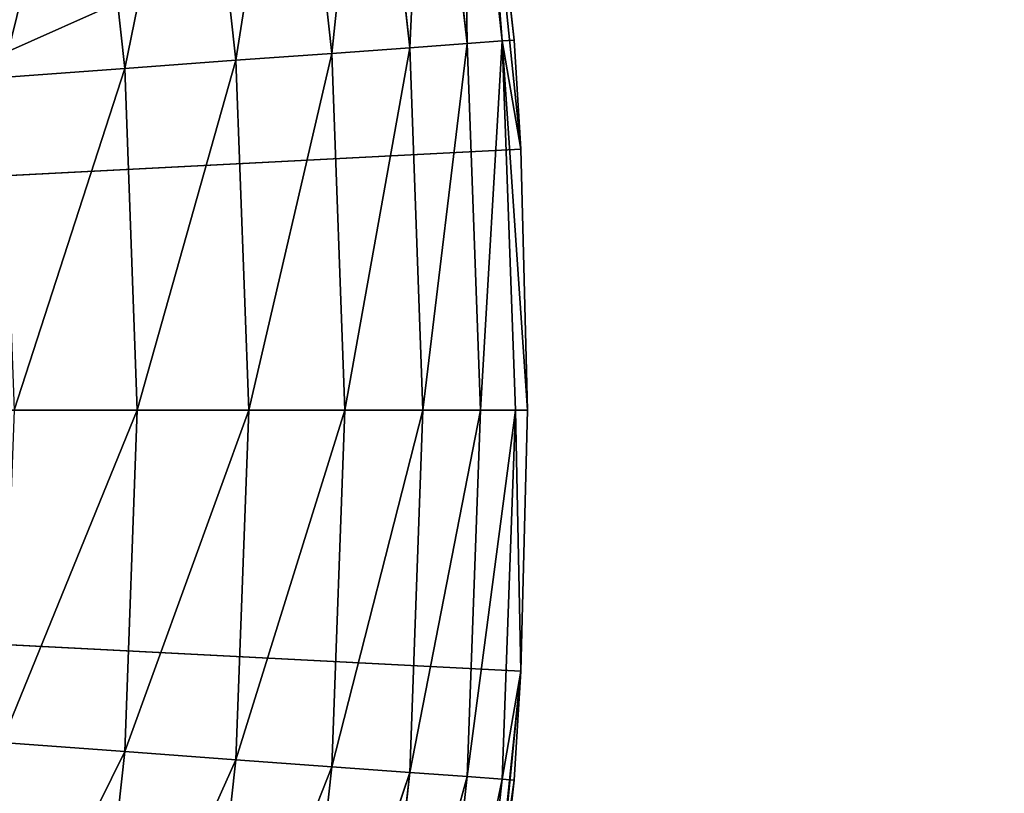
# Model space of a CAD drawing. Header units: centimetres. Extents: x 0.1 to 28.1, y 0.1 to 9.9.
# Tile 249 of 256: x 25.2293 to 25.3555, y 7.9586 to 8.0578. Entities that reach past the tile are written whole.
import ezdxf

# ---------------------------------------------------------------- set-up
doc = ezdxf.new("R2010")
doc.units = ezdxf.units.CM
doc.header["$LTSCALE"] = 2.54
doc.layers.get('0').update_dxf_attribs({"true_color": 0xff5454})

# ---------------------------------------------------------------- blocks, each defined once
blk = doc.blocks.new('P__ka na papier toaletowy COVUU.STL')
at = {"color": 0}
for p, q in [((28.14437, 9.35778, 22.05), (24.98905, 7.947, 22.05)), ((28.14437, 9.35778, 22.05), (24.98905, 7.947, 22.05)), ((25.29351, 8.04124, 22.15), (25.28663, 8.1078, 22.15)), ((25.28663, 8.1078, 22.15), (25.29264, 8.05522, 22.55)), ((25.28663, 8.1078, 22.15), (25.29264, 8.05522, 22.55)), ((25.29351, 8.04124, 22.15), (25.28663, 8.1078, 22.15)), ((25.28662, 8.05478, 22.5842), (25.28594, 8.1022, 22.56736)), ((25.28662, 8.05478, 22.5842), (25.28594, 8.1022, 22.56736)), ((25.29112, 8.05511, 22.56736), (25.28594, 8.1022, 22.56736)), ((25.29112, 8.05511, 22.56736), (25.28594, 8.1022, 22.56736)), ((25.28745, 8.10242, 22.55), (25.29264, 8.05522, 22.55)), ((25.29112, 8.05511, 22.56736), (25.28745, 8.10242, 22.55)), ((25.29112, 8.05511, 22.56736), (25.28745, 8.10242, 22.55)), ((25.28745, 8.10242, 22.55), (25.29264, 8.05522, 22.55)), ((25.27928, 8.05424, 22.6), (25.28148, 8.10154, 22.5842)), ((25.27928, 8.05424, 22.6), (25.28148, 8.10154, 22.5842)), ((25.28662, 8.05478, 22.5842), (25.28148, 8.10154, 22.5842)), ((25.28662, 8.05478, 22.5842), (25.28148, 8.10154, 22.5842)), ((25.2693, 8.05351, 22.61428), (25.27419, 8.10047, 22.6)), ((25.2693, 8.05351, 22.61428), (25.27419, 8.10047, 22.6)), ((25.27928, 8.05424, 22.6), (25.27419, 8.10047, 22.6)), ((25.27928, 8.05424, 22.6), (25.27419, 8.10047, 22.6)), ((25.25701, 8.05262, 22.62661), (25.2643, 8.09901, 22.61428)), ((25.25701, 8.05262, 22.62661), (25.2643, 8.09901, 22.61428)), ((25.2693, 8.05351, 22.61428), (25.2643, 8.09901, 22.61428)), ((25.2693, 8.05351, 22.61428), (25.2643, 8.09901, 22.61428)), ((25.24277, 8.05157, 22.6366), (25.2521, 8.09722, 22.62661)), ((25.24277, 8.05157, 22.6366), (25.2521, 8.09722, 22.62661)), ((25.25701, 8.05262, 22.62661), (25.2521, 8.09722, 22.62661)), ((25.25701, 8.05262, 22.62661), (25.2521, 8.09722, 22.62661)), ((25.24277, 8.05157, 22.6366), (25.23798, 8.09514, 22.6366)), ((25.24277, 8.05157, 22.6366), (25.23798, 8.09514, 22.6366)), ((25.29112, 8.05511, 22.56736), (25.28662, 8.05478, 22.5842)), ((25.29112, 8.05511, 22.56736), (25.28662, 8.05478, 22.5842)), ((25.28834, 8.00778, 22.5842), (25.29112, 8.05511, 22.56736)), ((25.28834, 8.00778, 22.5842), (25.29112, 8.05511, 22.56736)), ((25.29264, 8.05522, 22.55), (25.29112, 8.05511, 22.56736)), ((25.29264, 8.05522, 22.55), (25.29112, 8.05511, 22.56736)), ((25.29112, 8.05511, 22.56736), (25.29351, 8.04124, 22.55)), ((25.29285, 8.00778, 22.56736), (25.29112, 8.05511, 22.56736)), ((25.29285, 8.00778, 22.56736), (25.29112, 8.05511, 22.56736)), ((25.29437, 8.00778, 22.55), (25.29112, 8.05511, 22.56736)), ((25.29437, 8.00778, 22.55), (25.29112, 8.05511, 22.56736)), ((25.29112, 8.05511, 22.56736), (25.29351, 8.04124, 22.55)), ((25.29351, 8.04124, 22.15), (25.29264, 8.05522, 22.55)), ((25.29264, 8.05522, 22.55), (25.29351, 8.04124, 22.55)), ((25.29351, 8.04124, 22.15), (25.29264, 8.05522, 22.55)), ((25.29264, 8.05522, 22.55), (25.29351, 8.04124, 22.55)), ((25.27928, 8.05424, 22.6), (25.2693, 8.05351, 22.61428)), ((25.27928, 8.05424, 22.6), (25.2693, 8.05351, 22.61428)), ((25.27098, 8.00778, 22.61428), (25.27928, 8.05424, 22.6)), ((25.27098, 8.00778, 22.61428), (25.27928, 8.05424, 22.6)), ((25.28662, 8.05478, 22.5842), (25.27928, 8.05424, 22.6)), ((25.28662, 8.05478, 22.5842), (25.27928, 8.05424, 22.6)), ((25.28097, 8.00778, 22.6), (25.27928, 8.05424, 22.6)), ((25.28097, 8.00778, 22.6), (25.27928, 8.05424, 22.6)), ((25.28097, 8.00778, 22.6), (25.28662, 8.05478, 22.5842)), ((25.28097, 8.00778, 22.6), (25.28662, 8.05478, 22.5842)), ((25.28834, 8.00778, 22.5842), (25.28662, 8.05478, 22.5842)), ((25.28834, 8.00778, 22.5842), (25.28662, 8.05478, 22.5842)), ((25.25701, 8.05262, 22.62661), (25.24277, 8.05157, 22.6366)), ((25.25701, 8.05262, 22.62661), (25.24277, 8.05157, 22.6366)), ((25.24437, 8.00778, 22.6366), (25.25701, 8.05262, 22.62661)), ((25.24437, 8.00778, 22.6366), (25.25701, 8.05262, 22.62661)), ((25.2693, 8.05351, 22.61428), (25.25701, 8.05262, 22.62661)), ((25.2693, 8.05351, 22.61428), (25.25701, 8.05262, 22.62661)), ((25.25865, 8.00778, 22.62661), (25.25701, 8.05262, 22.62661)), ((25.25865, 8.00778, 22.62661), (25.25701, 8.05262, 22.62661)), ((25.25865, 8.00778, 22.62661), (25.2693, 8.05351, 22.61428)), ((25.25865, 8.00778, 22.62661), (25.2693, 8.05351, 22.61428)), ((25.27098, 8.00778, 22.61428), (25.2693, 8.05351, 22.61428)), ((25.27098, 8.00778, 22.61428), (25.2693, 8.05351, 22.61428)), ((25.24277, 8.05157, 22.6366), (25.22701, 8.05042, 22.64397)), ((25.24277, 8.05157, 22.6366), (25.22701, 8.05042, 22.64397)), ((25.22857, 8.00778, 22.64397), (25.24277, 8.05157, 22.6366)), ((25.22857, 8.00778, 22.64397), (25.24277, 8.05157, 22.6366)), ((25.24437, 8.00778, 22.6366), (25.24277, 8.05157, 22.6366)), ((25.24437, 8.00778, 22.6366), (25.24277, 8.05157, 22.6366)), ((24.64437, 8.00778, 22.15), (25.29351, 8.04124, 22.15)), ((24.64437, 8.00778, 22.15), (25.29351, 8.04124, 22.15)), ((25.29437, 8.00778, 22.15), (25.29351, 8.04124, 22.55)), ((25.29351, 8.04124, 22.55), (25.29437, 8.00778, 22.55)), ((25.29437, 8.00778, 22.15), (25.29351, 8.04124, 22.55)), ((25.29437, 8.00778, 22.15), (25.29351, 8.04124, 22.15)), ((25.29351, 8.04124, 22.15), (25.29351, 8.04124, 22.55)), ((25.29351, 8.04124, 22.15), (25.29351, 8.04124, 22.55)), ((25.29437, 8.00778, 22.15), (25.29351, 8.04124, 22.15)), ((25.29351, 8.04124, 22.55), (25.29437, 8.00778, 22.55)), ((25.29351, 7.97431, 22.15), (24.64437, 8.00778, 22.15)), ((24.64437, 8.00778, 22.15), (25.29437, 8.00778, 22.15)), ((24.64437, 8.00778, 22.15), (25.29437, 8.00778, 22.15)), ((25.29351, 7.97431, 22.15), (24.64437, 8.00778, 22.15)), ((25.22701, 7.96513, 22.64397), (25.24437, 8.00778, 22.6366)), ((25.22701, 7.96513, 22.64397), (25.24437, 8.00778, 22.6366)), ((25.24437, 8.00778, 22.6366), (25.22857, 8.00778, 22.64397)), ((25.24437, 8.00778, 22.6366), (25.22857, 8.00778, 22.64397)), ((25.24277, 7.96398, 22.6366), (25.24437, 8.00778, 22.6366)), ((25.24277, 7.96398, 22.6366), (25.24437, 8.00778, 22.6366)), ((25.24277, 7.96398, 22.6366), (25.25865, 8.00778, 22.62661)), ((25.24277, 7.96398, 22.6366), (25.25865, 8.00778, 22.62661)), ((25.25865, 8.00778, 22.62661), (25.24437, 8.00778, 22.6366)), ((25.25865, 8.00778, 22.62661), (25.24437, 8.00778, 22.6366)), ((25.25701, 7.96294, 22.62661), (25.25865, 8.00778, 22.62661)), ((25.25701, 7.96294, 22.62661), (25.25865, 8.00778, 22.62661)), ((25.25701, 7.96294, 22.62661), (25.27098, 8.00778, 22.61428)), ((25.25701, 7.96294, 22.62661), (25.27098, 8.00778, 22.61428)), ((25.27098, 8.00778, 22.61428), (25.25865, 8.00778, 22.62661)), ((25.27098, 8.00778, 22.61428), (25.25865, 8.00778, 22.62661)), ((25.2693, 7.96204, 22.61428), (25.27098, 8.00778, 22.61428)), ((25.2693, 7.96204, 22.61428), (25.27098, 8.00778, 22.61428)), ((25.2693, 7.96204, 22.61428), (25.28097, 8.00778, 22.6)), ((25.2693, 7.96204, 22.61428), (25.28097, 8.00778, 22.6)), ((25.28097, 8.00778, 22.6), (25.27098, 8.00778, 22.61428)), ((25.28097, 8.00778, 22.6), (25.27098, 8.00778, 22.61428)), ((25.27928, 7.96131, 22.6), (25.28097, 8.00778, 22.6)), ((25.27928, 7.96131, 22.6), (25.28097, 8.00778, 22.6)), ((25.27928, 7.96131, 22.6), (25.28834, 8.00778, 22.5842)), ((25.27928, 7.96131, 22.6), (25.28834, 8.00778, 22.5842)), ((25.28834, 8.00778, 22.5842), (25.28097, 8.00778, 22.6)), ((25.28834, 8.00778, 22.5842), (25.28097, 8.00778, 22.6)), ((25.29285, 8.00778, 22.56736), (25.28662, 7.96077, 22.5842)), ((25.28662, 7.96077, 22.5842), (25.28834, 8.00778, 22.5842)), ((25.28662, 7.96077, 22.5842), (25.28834, 8.00778, 22.5842)), ((25.29285, 8.00778, 22.56736), (25.28662, 7.96077, 22.5842)), ((25.29285, 8.00778, 22.56736), (25.28834, 8.00778, 22.5842)), ((25.29285, 8.00778, 22.56736), (25.28834, 8.00778, 22.5842)), ((25.29112, 7.96044, 22.56736), (25.29285, 8.00778, 22.56736)), ((25.29112, 7.96044, 22.56736), (25.29285, 8.00778, 22.56736)), ((25.29351, 7.97431, 22.55), (25.29285, 8.00778, 22.56736)), ((25.29351, 7.97431, 22.55), (25.29285, 8.00778, 22.56736)), ((25.29437, 8.00778, 22.55), (25.29285, 8.00778, 22.56736)), ((25.29437, 8.00778, 22.55), (25.29285, 8.00778, 22.56736)), ((25.29351, 7.97431, 22.15), (25.29437, 8.00778, 22.55)), ((25.29437, 8.00778, 22.55), (25.29351, 7.97431, 22.55)), ((25.29351, 7.97431, 22.15), (25.29437, 8.00778, 22.55)), ((25.29351, 7.97431, 22.15), (25.29437, 8.00778, 22.15)), ((25.29351, 7.97431, 22.15), (25.29437, 8.00778, 22.15)), ((25.29437, 8.00778, 22.55), (25.29351, 7.97431, 22.55)), ((25.29437, 8.00778, 22.15), (25.29437, 8.00778, 22.55)), ((25.29437, 8.00778, 22.15), (25.29437, 8.00778, 22.55)), ((25.28663, 7.90775, 22.15), (25.29351, 7.97431, 22.15)), ((25.28663, 7.90775, 22.15), (25.29351, 7.97431, 22.15)), ((25.28745, 7.91313, 22.55), (25.29351, 7.97431, 22.15)), ((25.28745, 7.91313, 22.55), (25.29351, 7.97431, 22.15)), ((25.29351, 7.97431, 22.55), (25.29112, 7.96044, 22.56736)), ((25.29351, 7.97431, 22.55), (25.29112, 7.96044, 22.56736)), ((25.29351, 7.97431, 22.55), (25.29264, 7.96033, 22.55)), ((25.29264, 7.96033, 22.55), (25.29351, 7.97431, 22.15)), ((25.29264, 7.96033, 22.55), (25.29351, 7.97431, 22.15)), ((25.29351, 7.97431, 22.55), (25.29264, 7.96033, 22.55)), ((25.29351, 7.97431, 22.15), (25.29351, 7.97431, 22.55)), ((25.29351, 7.97431, 22.15), (25.29351, 7.97431, 22.55)), ((25.24277, 7.96398, 22.6366), (25.22701, 7.96513, 22.64397)), ((25.24277, 7.96398, 22.6366), (25.22701, 7.96513, 22.64397)), ((25.22235, 7.92271, 22.64397), (25.24277, 7.96398, 22.6366)), ((25.22235, 7.92271, 22.64397), (25.24277, 7.96398, 22.6366)), ((25.23798, 7.92042, 22.6366), (25.24277, 7.96398, 22.6366)), ((25.23798, 7.92042, 22.6366), (25.24277, 7.96398, 22.6366)), ((25.25701, 7.96294, 22.62661), (25.24277, 7.96398, 22.6366)), ((25.25701, 7.96294, 22.62661), (25.24277, 7.96398, 22.6366)), ((25.23798, 7.92042, 22.6366), (25.25701, 7.96294, 22.62661)), ((25.23798, 7.92042, 22.6366), (25.25701, 7.96294, 22.62661)), ((25.2521, 7.91834, 22.62661), (25.25701, 7.96294, 22.62661)), ((25.2521, 7.91834, 22.62661), (25.25701, 7.96294, 22.62661)), ((25.2521, 7.91834, 22.62661), (25.2693, 7.96204, 22.61428)), ((25.2521, 7.91834, 22.62661), (25.2693, 7.96204, 22.61428)), ((25.2693, 7.96204, 22.61428), (25.25701, 7.96294, 22.62661)), ((25.2693, 7.96204, 22.61428), (25.25701, 7.96294, 22.62661)), ((25.2643, 7.91654, 22.61428), (25.2693, 7.96204, 22.61428)), ((25.2643, 7.91654, 22.61428), (25.2693, 7.96204, 22.61428)), ((25.27928, 7.96131, 22.6), (25.2693, 7.96204, 22.61428)), ((25.27928, 7.96131, 22.6), (25.2693, 7.96204, 22.61428)), ((25.2643, 7.91654, 22.61428), (25.27928, 7.96131, 22.6)), ((25.2643, 7.91654, 22.61428), (25.27928, 7.96131, 22.6)), ((25.27419, 7.91509, 22.6), (25.27928, 7.96131, 22.6)), ((25.27419, 7.91509, 22.6), (25.27928, 7.96131, 22.6)), ((25.28662, 7.96077, 22.5842), (25.27419, 7.91509, 22.6)), ((25.28662, 7.96077, 22.5842), (25.27419, 7.91509, 22.6)), ((25.28662, 7.96077, 22.5842), (25.27928, 7.96131, 22.6)), ((25.28662, 7.96077, 22.5842), (25.27928, 7.96131, 22.6)), ((25.28662, 7.96077, 22.5842), (25.28148, 7.91401, 22.5842)), ((25.28662, 7.96077, 22.5842), (25.28148, 7.91401, 22.5842)), ((25.29112, 7.96044, 22.56736), (25.28148, 7.91401, 22.5842)), ((25.29112, 7.96044, 22.56736), (25.28148, 7.91401, 22.5842)), ((25.28594, 7.91336, 22.56736), (25.29112, 7.96044, 22.56736)), ((25.28594, 7.91336, 22.56736), (25.29112, 7.96044, 22.56736)), ((25.28662, 7.96077, 22.5842), (25.29112, 7.96044, 22.56736)), ((25.28662, 7.96077, 22.5842), (25.29112, 7.96044, 22.56736)), ((25.29264, 7.96033, 22.55), (25.29112, 7.96044, 22.56736)), ((25.29264, 7.96033, 22.55), (25.29112, 7.96044, 22.56736)), ((25.29264, 7.96033, 22.55), (25.28594, 7.91336, 22.56736)), ((25.29264, 7.96033, 22.55), (25.28594, 7.91336, 22.56736)), ((25.29264, 7.96033, 22.55), (25.28745, 7.91313, 22.55)), ((25.29264, 7.96033, 22.55), (25.28745, 7.91313, 22.55))]:
    blk.add_line(p, q, dxfattribs=at)
mesh = blk.add_polyface(dxfattribs=at)
corners = [(27.64437, 0.05778, 34.05), (0.64437, 9.85778, 34.05), (27.64437, 9.85778, 34.05)]
mesh.append_faces([[corners[k] for k in face] for face in [(0, 1, 2)]], dxfattribs={"color": 0})
mesh = blk.add_polyface(dxfattribs=at)
corners = [(27.64437, 0.05778, 34.05), (0.64437, 0.05778, 34.05), (0.64437, 9.85778, 34.05)]
mesh.append_faces([[corners[k] for k in face] for face in [(0, 1, 2)]], dxfattribs={"color": 0})
mesh = blk.add_polyface(dxfattribs=at)
corners = [(27.64437, 9.85778, 34.25), (0.64437, 0.05778, 34.25), (27.64437, 0.05778, 34.25)]
mesh.append_faces([[corners[k] for k in face] for face in [(0, 1, 2)]], dxfattribs={"color": 0})
mesh = blk.add_polyface(dxfattribs=at)
corners = [(27.64437, 9.85778, 34.25), (0.64437, 9.85778, 34.25), (0.64437, 0.05778, 34.25)]
mesh.append_faces([[corners[k] for k in face] for face in [(0, 1, 2)]], dxfattribs={"color": 0})
mesh = blk.add_polyface(dxfattribs=at)
corners = [(28.14437, 9.35778, 22.05), (24.98905, 7.947, 22.05), (24.99437, 8.00778, 22.05)]
mesh.append_faces([[corners[k] for k in face] for face in [(0, 1, 2)]], dxfattribs={"color": 0})
mesh = blk.add_polyface(dxfattribs=at)
corners = [(28.14437, 6.05778, 22.05), (24.98905, 7.947, 22.05), (28.14437, 9.35778, 22.05)]
mesh.append_faces([[corners[k] for k in face] for face in [(0, 1, 2)]], dxfattribs={"color": 0})
mesh = blk.add_polyface(dxfattribs=at)
corners = [(28.14437, 9.35778, 22.05), (24.99437, 8.00778, 22.05), (24.98905, 8.06855, 22.05)]
mesh.append_faces([[corners[k] for k in face] for face in [(0, 1, 2)]], dxfattribs={"color": 0})
mesh = blk.add_polyface(dxfattribs=at)
corners = [(28.14437, 9.35778, 22.15), (24.98905, 8.06855, 22.15), (24.99437, 8.00778, 22.15)]
mesh.append_faces([[corners[k] for k in face] for face in [(0, 1, 2)]], dxfattribs={"color": 0})
mesh = blk.add_polyface(dxfattribs=at)
corners = [(28.14437, 9.35778, 22.15), (24.99437, 8.00778, 22.15), (28.14437, 6.05778, 22.15)]
mesh.append_faces([[corners[k] for k in face] for face in [(0, 1, 2)]], dxfattribs={"color": 0})
mesh = blk.add_polyface(dxfattribs=at)
corners = [(25.25259, 8.23706, 22.15), (24.64437, 8.00778, 22.15), (25.22579, 8.29839, 22.15)]
mesh.append_faces([[corners[k] for k in face] for face in [(0, 1, 2)]], dxfattribs={"color": 0})
mesh = blk.add_polyface(dxfattribs=at)
corners = [(25.27294, 8.17331, 22.15), (24.64437, 8.00778, 22.15), (25.25259, 8.23706, 22.15)]
mesh.append_faces([[corners[k] for k in face] for face in [(0, 1, 2)]], dxfattribs={"color": 0})
mesh = blk.add_polyface(dxfattribs=at)
corners = [(25.28663, 8.1078, 22.15), (24.64437, 8.00778, 22.15), (25.27294, 8.17331, 22.15)]
mesh.append_faces([[corners[k] for k in face] for face in [(0, 1, 2)]], dxfattribs={"color": 0})
mesh = blk.add_polyface(dxfattribs=at)
corners = [(25.29351, 8.04124, 22.15), (24.64437, 8.00778, 22.15), (25.28663, 8.1078, 22.15)]
mesh.append_faces([[corners[k] for k in face] for face in [(0, 1, 2)]], dxfattribs={"color": 0})
mesh = blk.add_polyface(dxfattribs=at)
corners = [(25.28663, 8.1078, 22.15), (25.29264, 8.05522, 22.55), (25.29351, 8.04124, 22.15)]
mesh.append_faces([[corners[k] for k in face] for face in [(0, 1, 2)]], dxfattribs={"color": 0})
mesh = blk.add_polyface(dxfattribs=at)
corners = [(25.28663, 8.1078, 22.15), (25.28745, 8.10242, 22.55), (25.29264, 8.05522, 22.55)]
mesh.append_faces([[corners[k] for k in face] for face in [(0, 1, 2)]], dxfattribs={"color": 0})
mesh = blk.add_polyface(dxfattribs=at)
corners = [(25.28594, 8.1022, 22.56736), (25.28148, 8.10154, 22.5842), (25.28662, 8.05478, 22.5842)]
mesh.append_faces([[corners[k] for k in face] for face in [(0, 1, 2)]], dxfattribs={"color": 0})
mesh = blk.add_polyface(dxfattribs=at)
corners = [(25.28745, 8.10242, 22.55), (25.28594, 8.1022, 22.56736), (25.29112, 8.05511, 22.56736)]
mesh.append_faces([[corners[k] for k in face] for face in [(0, 1, 2)]], dxfattribs={"color": 0})
mesh = blk.add_polyface(dxfattribs=at)
corners = [(25.28594, 8.1022, 22.56736), (25.28662, 8.05478, 22.5842), (25.29112, 8.05511, 22.56736)]
mesh.append_faces([[corners[k] for k in face] for face in [(0, 1, 2)]], dxfattribs={"color": 0})
mesh = blk.add_polyface(dxfattribs=at)
corners = [(25.28745, 8.10242, 22.55), (25.29112, 8.05511, 22.56736), (25.29264, 8.05522, 22.55)]
mesh.append_faces([[corners[k] for k in face] for face in [(0, 1, 2)]], dxfattribs={"color": 0})
mesh = blk.add_polyface(dxfattribs=at)
corners = [(25.28148, 8.10154, 22.5842), (25.27419, 8.10047, 22.6), (25.27928, 8.05424, 22.6)]
mesh.append_faces([[corners[k] for k in face] for face in [(0, 1, 2)]], dxfattribs={"color": 0})
mesh = blk.add_polyface(dxfattribs=at)
corners = [(25.28148, 8.10154, 22.5842), (25.27928, 8.05424, 22.6), (25.28662, 8.05478, 22.5842)]
mesh.append_faces([[corners[k] for k in face] for face in [(0, 1, 2)]], dxfattribs={"color": 0})
mesh = blk.add_polyface(dxfattribs=at)
corners = [(25.27419, 8.10047, 22.6), (25.2643, 8.09901, 22.61428), (25.2693, 8.05351, 22.61428)]
mesh.append_faces([[corners[k] for k in face] for face in [(0, 1, 2)]], dxfattribs={"color": 0})
mesh = blk.add_polyface(dxfattribs=at)
corners = [(25.27419, 8.10047, 22.6), (25.2693, 8.05351, 22.61428), (25.27928, 8.05424, 22.6)]
mesh.append_faces([[corners[k] for k in face] for face in [(0, 1, 2)]], dxfattribs={"color": 0})
mesh = blk.add_polyface(dxfattribs=at)
corners = [(25.2643, 8.09901, 22.61428), (25.2521, 8.09722, 22.62661), (25.25701, 8.05262, 22.62661)]
mesh.append_faces([[corners[k] for k in face] for face in [(0, 1, 2)]], dxfattribs={"color": 0})
mesh = blk.add_polyface(dxfattribs=at)
corners = [(25.2693, 8.05351, 22.61428), (25.2643, 8.09901, 22.61428), (25.25701, 8.05262, 22.62661)]
mesh.append_faces([[corners[k] for k in face] for face in [(0, 1, 2)]], dxfattribs={"color": 0})
mesh = blk.add_polyface(dxfattribs=at)
corners = [(25.2521, 8.09722, 22.62661), (25.23798, 8.09514, 22.6366), (25.24277, 8.05157, 22.6366)]
mesh.append_faces([[corners[k] for k in face] for face in [(0, 1, 2)]], dxfattribs={"color": 0})
mesh = blk.add_polyface(dxfattribs=at)
corners = [(25.25701, 8.05262, 22.62661), (25.2521, 8.09722, 22.62661), (25.24277, 8.05157, 22.6366)]
mesh.append_faces([[corners[k] for k in face] for face in [(0, 1, 2)]], dxfattribs={"color": 0})
mesh = blk.add_polyface(dxfattribs=at)
corners = [(25.23798, 8.09514, 22.6366), (25.22235, 8.09284, 22.64397), (25.22701, 8.05042, 22.64397)]
mesh.append_faces([[corners[k] for k in face] for face in [(0, 1, 2)]], dxfattribs={"color": 0})
mesh = blk.add_polyface(dxfattribs=at)
corners = [(25.24277, 8.05157, 22.6366), (25.23798, 8.09514, 22.6366), (25.22701, 8.05042, 22.64397)]
mesh.append_faces([[corners[k] for k in face] for face in [(0, 1, 2)]], dxfattribs={"color": 0})
mesh = blk.add_polyface(dxfattribs=at)
corners = [(25.29112, 8.05511, 22.56736), (25.28662, 8.05478, 22.5842), (25.28834, 8.00778, 22.5842)]
mesh.append_faces([[corners[k] for k in face] for face in [(0, 1, 2)]], dxfattribs={"color": 0})
mesh = blk.add_polyface(dxfattribs=at)
corners = [(25.29112, 8.05511, 22.56736), (25.28834, 8.00778, 22.5842), (25.29285, 8.00778, 22.56736)]
mesh.append_faces([[corners[k] for k in face] for face in [(0, 1, 2)]], dxfattribs={"color": 0})
mesh = blk.add_polyface(dxfattribs=at)
corners = [(25.29264, 8.05522, 22.55), (25.29112, 8.05511, 22.56736), (25.29351, 8.04124, 22.55)]
mesh.append_faces([[corners[k] for k in face] for face in [(0, 1, 2)]], dxfattribs={"color": 0})
mesh = blk.add_polyface(dxfattribs=at)
corners = [(25.29112, 8.05511, 22.56736), (25.29285, 8.00778, 22.56736), (25.29437, 8.00778, 22.55)]
mesh.append_faces([[corners[k] for k in face] for face in [(0, 1, 2)]], dxfattribs={"color": 0})
mesh = blk.add_polyface(dxfattribs=at)
corners = [(25.29112, 8.05511, 22.56736), (25.29437, 8.00778, 22.55), (25.29351, 8.04124, 22.55)]
mesh.append_faces([[corners[k] for k in face] for face in [(0, 1, 2)]], dxfattribs={"color": 0})
mesh = blk.add_polyface(dxfattribs=at)
corners = [(25.29264, 8.05522, 22.55), (25.29351, 8.04124, 22.55), (25.29351, 8.04124, 22.15)]
mesh.append_faces([[corners[k] for k in face] for face in [(0, 1, 2)]], dxfattribs={"color": 0})
mesh = blk.add_polyface(dxfattribs=at)
corners = [(25.27928, 8.05424, 22.6), (25.2693, 8.05351, 22.61428), (25.27098, 8.00778, 22.61428)]
mesh.append_faces([[corners[k] for k in face] for face in [(0, 1, 2)]], dxfattribs={"color": 0})
mesh = blk.add_polyface(dxfattribs=at)
corners = [(25.27928, 8.05424, 22.6), (25.27098, 8.00778, 22.61428), (25.28097, 8.00778, 22.6)]
mesh.append_faces([[corners[k] for k in face] for face in [(0, 1, 2)]], dxfattribs={"color": 0})
mesh = blk.add_polyface(dxfattribs=at)
corners = [(25.28662, 8.05478, 22.5842), (25.27928, 8.05424, 22.6), (25.28097, 8.00778, 22.6)]
mesh.append_faces([[corners[k] for k in face] for face in [(0, 1, 2)]], dxfattribs={"color": 0})
mesh = blk.add_polyface(dxfattribs=at)
corners = [(25.28662, 8.05478, 22.5842), (25.28097, 8.00778, 22.6), (25.28834, 8.00778, 22.5842)]
mesh.append_faces([[corners[k] for k in face] for face in [(0, 1, 2)]], dxfattribs={"color": 0})
mesh = blk.add_polyface(dxfattribs=at)
corners = [(25.25701, 8.05262, 22.62661), (25.24277, 8.05157, 22.6366), (25.24437, 8.00778, 22.6366)]
mesh.append_faces([[corners[k] for k in face] for face in [(0, 1, 2)]], dxfattribs={"color": 0})
mesh = blk.add_polyface(dxfattribs=at)
corners = [(25.25865, 8.00778, 22.62661), (25.25701, 8.05262, 22.62661), (25.24437, 8.00778, 22.6366)]
mesh.append_faces([[corners[k] for k in face] for face in [(0, 1, 2)]], dxfattribs={"color": 0})
mesh = blk.add_polyface(dxfattribs=at)
corners = [(25.2693, 8.05351, 22.61428), (25.25701, 8.05262, 22.62661), (25.25865, 8.00778, 22.62661)]
mesh.append_faces([[corners[k] for k in face] for face in [(0, 1, 2)]], dxfattribs={"color": 0})
mesh = blk.add_polyface(dxfattribs=at)
corners = [(25.2693, 8.05351, 22.61428), (25.25865, 8.00778, 22.62661), (25.27098, 8.00778, 22.61428)]
mesh.append_faces([[corners[k] for k in face] for face in [(0, 1, 2)]], dxfattribs={"color": 0})
mesh = blk.add_polyface(dxfattribs=at)
corners = [(25.24277, 8.05157, 22.6366), (25.22701, 8.05042, 22.64397), (25.22857, 8.00778, 22.64397)]
mesh.append_faces([[corners[k] for k in face] for face in [(0, 1, 2)]], dxfattribs={"color": 0})
mesh = blk.add_polyface(dxfattribs=at)
corners = [(25.24437, 8.00778, 22.6366), (25.24277, 8.05157, 22.6366), (25.22857, 8.00778, 22.64397)]
mesh.append_faces([[corners[k] for k in face] for face in [(0, 1, 2)]], dxfattribs={"color": 0})
mesh = blk.add_polyface(dxfattribs=at)
corners = [(25.29437, 8.00778, 22.15), (24.64437, 8.00778, 22.15), (25.29351, 8.04124, 22.15)]
mesh.append_faces([[corners[k] for k in face] for face in [(0, 1, 2)]], dxfattribs={"color": 0})
mesh = blk.add_polyface(dxfattribs=at)
corners = [(25.29351, 8.04124, 22.55), (25.29437, 8.00778, 22.55), (25.29437, 8.00778, 22.15)]
mesh.append_faces([[corners[k] for k in face] for face in [(0, 1, 2)]], dxfattribs={"color": 0})
mesh = blk.add_polyface(dxfattribs=at)
corners = [(25.29351, 8.04124, 22.55), (25.29437, 8.00778, 22.15), (25.29351, 8.04124, 22.15)]
mesh.append_faces([[corners[k] for k in face] for face in [(0, 1, 2)]], dxfattribs={"color": 0})
mesh = blk.add_polyface(dxfattribs=at)
corners = [(25.29437, 8.00778, 22.15), (25.29351, 7.97431, 22.15), (24.64437, 8.00778, 22.15)]
mesh.append_faces([[corners[k] for k in face] for face in [(0, 1, 2)]], dxfattribs={"color": 0})
mesh = blk.add_polyface(dxfattribs=at)
corners = [(25.25259, 7.77849, 22.15), (25.22579, 7.71716, 22.15), (24.64437, 8.00778, 22.15)]
mesh.append_faces([[corners[k] for k in face] for face in [(0, 1, 2)]], dxfattribs={"color": 0})
mesh = blk.add_polyface(dxfattribs=at)
corners = [(25.29351, 7.97431, 22.15), (25.28663, 7.90775, 22.15), (24.64437, 8.00778, 22.15)]
mesh.append_faces([[corners[k] for k in face] for face in [(0, 1, 2)]], dxfattribs={"color": 0})
mesh = blk.add_polyface(dxfattribs=at)
corners = [(25.28663, 7.90775, 22.15), (25.27294, 7.84224, 22.15), (24.64437, 8.00778, 22.15)]
mesh.append_faces([[corners[k] for k in face] for face in [(0, 1, 2)]], dxfattribs={"color": 0})
mesh = blk.add_polyface(dxfattribs=at)
corners = [(25.27294, 7.84224, 22.15), (25.25259, 7.77849, 22.15), (24.64437, 8.00778, 22.15)]
mesh.append_faces([[corners[k] for k in face] for face in [(0, 1, 2)]], dxfattribs={"color": 0})
mesh = blk.add_polyface(dxfattribs=at)
corners = [(28.14437, 6.05778, 22.15), (24.99437, 8.00778, 22.15), (24.98905, 7.947, 22.15)]
mesh.append_faces([[corners[k] for k in face] for face in [(0, 1, 2)]], dxfattribs={"color": 0})
mesh = blk.add_polyface(dxfattribs=at)
corners = [(25.24437, 8.00778, 22.6366), (25.22857, 8.00778, 22.64397), (25.22701, 7.96513, 22.64397)]
mesh.append_faces([[corners[k] for k in face] for face in [(0, 1, 2)]], dxfattribs={"color": 0})
mesh = blk.add_polyface(dxfattribs=at)
corners = [(25.24437, 8.00778, 22.6366), (25.22701, 7.96513, 22.64397), (25.24277, 7.96398, 22.6366)]
mesh.append_faces([[corners[k] for k in face] for face in [(0, 1, 2)]], dxfattribs={"color": 0})
mesh = blk.add_polyface(dxfattribs=at)
corners = [(25.25865, 8.00778, 22.62661), (25.24437, 8.00778, 22.6366), (25.24277, 7.96398, 22.6366)]
mesh.append_faces([[corners[k] for k in face] for face in [(0, 1, 2)]], dxfattribs={"color": 0})
mesh = blk.add_polyface(dxfattribs=at)
corners = [(25.25865, 8.00778, 22.62661), (25.24277, 7.96398, 22.6366), (25.25701, 7.96294, 22.62661)]
mesh.append_faces([[corners[k] for k in face] for face in [(0, 1, 2)]], dxfattribs={"color": 0})
mesh = blk.add_polyface(dxfattribs=at)
corners = [(25.27098, 8.00778, 22.61428), (25.25865, 8.00778, 22.62661), (25.25701, 7.96294, 22.62661)]
mesh.append_faces([[corners[k] for k in face] for face in [(0, 1, 2)]], dxfattribs={"color": 0})
mesh = blk.add_polyface(dxfattribs=at)
corners = [(25.27098, 8.00778, 22.61428), (25.25701, 7.96294, 22.62661), (25.2693, 7.96204, 22.61428)]
mesh.append_faces([[corners[k] for k in face] for face in [(0, 1, 2)]], dxfattribs={"color": 0})
mesh = blk.add_polyface(dxfattribs=at)
corners = [(25.27098, 8.00778, 22.61428), (25.2693, 7.96204, 22.61428), (25.28097, 8.00778, 22.6)]
mesh.append_faces([[corners[k] for k in face] for face in [(0, 1, 2)]], dxfattribs={"color": 0})
mesh = blk.add_polyface(dxfattribs=at)
corners = [(25.28097, 8.00778, 22.6), (25.2693, 7.96204, 22.61428), (25.27928, 7.96131, 22.6)]
mesh.append_faces([[corners[k] for k in face] for face in [(0, 1, 2)]], dxfattribs={"color": 0})
mesh = blk.add_polyface(dxfattribs=at)
corners = [(25.28097, 8.00778, 22.6), (25.27928, 7.96131, 22.6), (25.28834, 8.00778, 22.5842)]
mesh.append_faces([[corners[k] for k in face] for face in [(0, 1, 2)]], dxfattribs={"color": 0})
mesh = blk.add_polyface(dxfattribs=at)
corners = [(25.28834, 8.00778, 22.5842), (25.27928, 7.96131, 22.6), (25.28662, 7.96077, 22.5842)]
mesh.append_faces([[corners[k] for k in face] for face in [(0, 1, 2)]], dxfattribs={"color": 0})
mesh = blk.add_polyface(dxfattribs=at)
corners = [(25.29285, 8.00778, 22.56736), (25.28662, 7.96077, 22.5842), (25.29112, 7.96044, 22.56736)]
mesh.append_faces([[corners[k] for k in face] for face in [(0, 1, 2)]], dxfattribs={"color": 0})
mesh = blk.add_polyface(dxfattribs=at)
corners = [(25.28834, 8.00778, 22.5842), (25.28662, 7.96077, 22.5842), (25.29285, 8.00778, 22.56736)]
mesh.append_faces([[corners[k] for k in face] for face in [(0, 1, 2)]], dxfattribs={"color": 0})
mesh = blk.add_polyface(dxfattribs=at)
corners = [(25.29285, 8.00778, 22.56736), (25.29112, 7.96044, 22.56736), (25.29351, 7.97431, 22.55)]
mesh.append_faces([[corners[k] for k in face] for face in [(0, 1, 2)]], dxfattribs={"color": 0})
mesh = blk.add_polyface(dxfattribs=at)
corners = [(25.29285, 8.00778, 22.56736), (25.29351, 7.97431, 22.55), (25.29437, 8.00778, 22.55)]
mesh.append_faces([[corners[k] for k in face] for face in [(0, 1, 2)]], dxfattribs={"color": 0})
mesh = blk.add_polyface(dxfattribs=at)
corners = [(25.29437, 8.00778, 22.55), (25.29351, 7.97431, 22.55), (25.29351, 7.97431, 22.15)]
mesh.append_faces([[corners[k] for k in face] for face in [(0, 1, 2)]], dxfattribs={"color": 0})
mesh = blk.add_polyface(dxfattribs=at)
corners = [(25.29437, 8.00778, 22.55), (25.29351, 7.97431, 22.15), (25.29437, 8.00778, 22.15)]
mesh.append_faces([[corners[k] for k in face] for face in [(0, 1, 2)]], dxfattribs={"color": 0})
mesh = blk.add_polyface(dxfattribs=at)
corners = [(25.29351, 7.97431, 22.15), (25.28745, 7.91313, 22.55), (25.28663, 7.90775, 22.15)]
mesh.append_faces([[corners[k] for k in face] for face in [(0, 1, 2)]], dxfattribs={"color": 0})
mesh = blk.add_polyface(dxfattribs=at)
corners = [(25.29351, 7.97431, 22.15), (25.29264, 7.96033, 22.55), (25.28745, 7.91313, 22.55)]
mesh.append_faces([[corners[k] for k in face] for face in [(0, 1, 2)]], dxfattribs={"color": 0})
mesh = blk.add_polyface(dxfattribs=at)
corners = [(25.29351, 7.97431, 22.55), (25.29112, 7.96044, 22.56736), (25.29264, 7.96033, 22.55)]
mesh.append_faces([[corners[k] for k in face] for face in [(0, 1, 2)]], dxfattribs={"color": 0})
mesh = blk.add_polyface(dxfattribs=at)
corners = [(25.29351, 7.97431, 22.55), (25.29264, 7.96033, 22.55), (25.29351, 7.97431, 22.15)]
mesh.append_faces([[corners[k] for k in face] for face in [(0, 1, 2)]], dxfattribs={"color": 0})
mesh = blk.add_polyface(dxfattribs=at)
corners = [(25.24277, 7.96398, 22.6366), (25.22701, 7.96513, 22.64397), (25.22235, 7.92271, 22.64397)]
mesh.append_faces([[corners[k] for k in face] for face in [(0, 1, 2)]], dxfattribs={"color": 0})
mesh = blk.add_polyface(dxfattribs=at)
corners = [(25.24277, 7.96398, 22.6366), (25.22235, 7.92271, 22.64397), (25.23798, 7.92042, 22.6366)]
mesh.append_faces([[corners[k] for k in face] for face in [(0, 1, 2)]], dxfattribs={"color": 0})
mesh = blk.add_polyface(dxfattribs=at)
corners = [(25.25701, 7.96294, 22.62661), (25.24277, 7.96398, 22.6366), (25.23798, 7.92042, 22.6366)]
mesh.append_faces([[corners[k] for k in face] for face in [(0, 1, 2)]], dxfattribs={"color": 0})
mesh = blk.add_polyface(dxfattribs=at)
corners = [(25.25701, 7.96294, 22.62661), (25.23798, 7.92042, 22.6366), (25.2521, 7.91834, 22.62661)]
mesh.append_faces([[corners[k] for k in face] for face in [(0, 1, 2)]], dxfattribs={"color": 0})
mesh = blk.add_polyface(dxfattribs=at)
corners = [(25.2693, 7.96204, 22.61428), (25.25701, 7.96294, 22.62661), (25.2521, 7.91834, 22.62661)]
mesh.append_faces([[corners[k] for k in face] for face in [(0, 1, 2)]], dxfattribs={"color": 0})
mesh = blk.add_polyface(dxfattribs=at)
corners = [(25.2693, 7.96204, 22.61428), (25.2521, 7.91834, 22.62661), (25.2643, 7.91654, 22.61428)]
mesh.append_faces([[corners[k] for k in face] for face in [(0, 1, 2)]], dxfattribs={"color": 0})
mesh = blk.add_polyface(dxfattribs=at)
corners = [(25.2693, 7.96204, 22.61428), (25.2643, 7.91654, 22.61428), (25.27928, 7.96131, 22.6)]
mesh.append_faces([[corners[k] for k in face] for face in [(0, 1, 2)]], dxfattribs={"color": 0})
mesh = blk.add_polyface(dxfattribs=at)
corners = [(25.27928, 7.96131, 22.6), (25.2643, 7.91654, 22.61428), (25.27419, 7.91509, 22.6)]
mesh.append_faces([[corners[k] for k in face] for face in [(0, 1, 2)]], dxfattribs={"color": 0})
mesh = blk.add_polyface(dxfattribs=at)
corners = [(25.27928, 7.96131, 22.6), (25.27419, 7.91509, 22.6), (25.28662, 7.96077, 22.5842)]
mesh.append_faces([[corners[k] for k in face] for face in [(0, 1, 2)]], dxfattribs={"color": 0})
mesh = blk.add_polyface(dxfattribs=at)
corners = [(25.28662, 7.96077, 22.5842), (25.27419, 7.91509, 22.6), (25.28148, 7.91401, 22.5842)]
mesh.append_faces([[corners[k] for k in face] for face in [(0, 1, 2)]], dxfattribs={"color": 0})
mesh = blk.add_polyface(dxfattribs=at)
corners = [(25.28662, 7.96077, 22.5842), (25.28148, 7.91401, 22.5842), (25.29112, 7.96044, 22.56736)]
mesh.append_faces([[corners[k] for k in face] for face in [(0, 1, 2)]], dxfattribs={"color": 0})
mesh = blk.add_polyface(dxfattribs=at)
corners = [(25.29112, 7.96044, 22.56736), (25.28148, 7.91401, 22.5842), (25.28594, 7.91336, 22.56736)]
mesh.append_faces([[corners[k] for k in face] for face in [(0, 1, 2)]], dxfattribs={"color": 0})
mesh = blk.add_polyface(dxfattribs=at)
corners = [(25.29112, 7.96044, 22.56736), (25.28594, 7.91336, 22.56736), (25.29264, 7.96033, 22.55)]
mesh.append_faces([[corners[k] for k in face] for face in [(0, 1, 2)]], dxfattribs={"color": 0})
mesh = blk.add_polyface(dxfattribs=at)
corners = [(25.29264, 7.96033, 22.55), (25.28594, 7.91336, 22.56736), (25.28745, 7.91313, 22.55)]
mesh.append_faces([[corners[k] for k in face] for face in [(0, 1, 2)]], dxfattribs={"color": 0})

msp = doc.modelspace()

# ---------------------------------------------------------------- block references
at = {"color": 0}
msp.add_blockref('P__ka na papier toaletowy COVUU.STL', (0, 0), dxfattribs=at)

doc.saveas('drawing.dxf')
